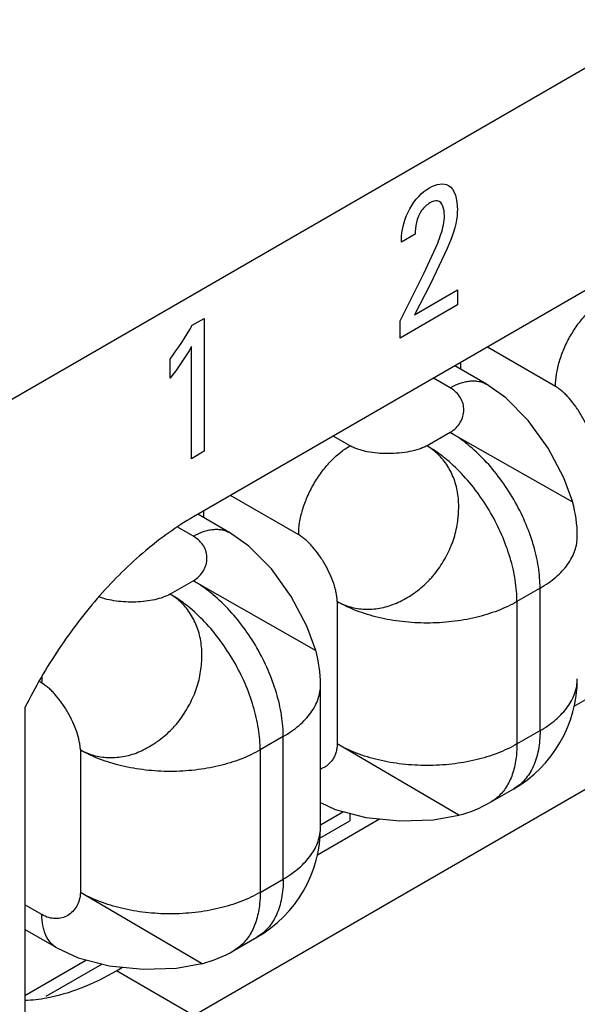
# Model space of a CAD drawing. Header units: inches. Extents: x 0 to 34, y 0 to 22.
# Tile 23 of 111: x 4.37 to 4.485, y 16.59 to 16.794. Entities that reach past the tile are written whole.
import ezdxf

# ---------------------------------------------------------------- set-up
doc = ezdxf.new("R2010")
doc.units = ezdxf.units.IN
doc.header["$LTSCALE"] = 1.87
doc.header["$MEASUREMENT"] = 0
doc.layers.get('0').update_dxf_attribs({"linetype": 'CONTINUOUS'})
doc.layers.add('02___PRT_ALL_AXES', color=7, linetype='CONTINUOUS')
doc.layers.add('ARTWORK', color=7, linetype='CONTINUOUS')

msp = doc.modelspace()

# ---------------------------------------------------------------- linework, layer by layer
at = {"color": 3, "linetype": 'CONTINUOUS'}
msp.add_line((4.0434339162, 16.5278271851), (5.6612800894, 17.4619512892), dxfattribs=at)
at = {"color": 7, "linetype": 'CONTINUOUS'}
for p, q in [((4.4802716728, 16.7178802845), (4.4662039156, 16.7260028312)), ((4.4606494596, 16.7227957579), (4.4606494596, 16.721421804)), ((4.4660281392, 16.7183162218), (4.4594596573, 16.7221087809)), ((4.4585281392, 16.7175728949), (4.4550659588, 16.7195719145)), ((4.4585281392, 16.7083867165), (4.4537551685, 16.705630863)), ((4.4585281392, 16.7083867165), (4.4838035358, 16.6940245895)), ((4.4378452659, 16.705630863), (4.4343830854, 16.7076298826)), ((4.4272386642, 16.68725969), (4.413170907, 16.6953822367)), ((4.407616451, 16.6921751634), (4.407616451, 16.6908012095)), ((4.4129951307, 16.6876956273), (4.4064266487, 16.6914881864)), ((4.4054951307, 16.6869523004), (4.4023830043, 16.6887492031)), ((4.4054951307, 16.677766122), (4.4007221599, 16.6750102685)), ((4.4054951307, 16.677766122), (4.4307705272, 16.663403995)), ((4.4770896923, 16.6762371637), (4.4723167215, 16.6734813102)), ((4.4770896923, 16.6468442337), (4.4770896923, 16.6762371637)), ((4.4351936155, 16.6734813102), (4.4351936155, 16.6440883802)), ((4.4723167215, 16.6734813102), (4.4723167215, 16.6440883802)), ((4.3742056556, 16.6566390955), (4.3737870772, 16.6568807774)), ((4.4317451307, 16.6269408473), (4.4317451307, 16.6563337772)), ((4.4240566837, 16.6456165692), (4.4192837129, 16.6428607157)), ((4.4240566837, 16.6162236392), (4.4240566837, 16.6456165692)), ((4.4723167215, 16.6440883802), (4.4770896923, 16.6468442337)), ((4.4602762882, 16.6293784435), (4.4351936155, 16.6440883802)), ((4.3821606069, 16.6428607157), (4.3821606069, 16.6134677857)), ((4.4192837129, 16.6428607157), (4.4192837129, 16.6134677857)), ((4.4668808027, 16.6320727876), (4.4716537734, 16.6348286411)), ((4.4317451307, 16.6274038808), (4.4364728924, 16.6301336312)), ((4.4377971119, 16.629783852), (4.4377971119, 16.6282258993)), ((4.4314848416, 16.6245812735), (4.4377971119, 16.6282258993)), ((4.4192837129, 16.6134677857), (4.4240566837, 16.6162236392)), ((4.4071662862, 16.5987914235), (4.3821606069, 16.6134677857)), ((4.3742056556, 16.6088755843), (4.3707218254, 16.6108871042)), ((4.3773118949, 16.6020095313), (4.3707218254, 16.6058145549)), ((4.4138477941, 16.6014521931), (4.4186207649, 16.6042080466)), ((4.3707218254, 16.5921697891), (4.383440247, 16.5995132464)), ((4.375121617, 16.592037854), (4.3866183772, 16.5986759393))]:
    msp.add_line(p, q, dxfattribs=at)
for points in [[(4.4838179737, 16.6939881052), (4.4819856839, 16.6989989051), (4.4787536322, 16.7051130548), (4.474636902, 16.7108469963), (4.4699963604, 16.7155244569), (4.4660198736, 16.7183209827)], [(4.4307849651, 16.6633675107), (4.4289526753, 16.6683783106), (4.4257206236, 16.6744924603), (4.4216038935, 16.6802264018), (4.4169633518, 16.6849038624), (4.4129868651, 16.6877003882)], [(4.4317451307, 16.63198132), (4.4347410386, 16.6305910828), (4.4411129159, 16.628908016), (4.4481397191, 16.6282074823), (4.4550532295, 16.6284664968), (4.4602790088, 16.6293790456)], [(4.3773032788, 16.6020145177), (4.3817188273, 16.59996677), (4.3880992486, 16.5982857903)], [(4.3880992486, 16.5982857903), (4.3951205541, 16.5975896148), (4.4020230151, 16.5978482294), (4.4072745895, 16.5987662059)]]:
    msp.add_lwpolyline(points, dxfattribs=at)
for centre, radius, start, end in [((4.4585281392, 16.6869543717), 0.02625, 0.0007993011, 15.6707252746), ((4.4054951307, 16.6563337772), 0.02625, 0.0007993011, 15.6707252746), ((4.3891524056, 16.6566323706), 0.0149467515, 175.5798583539, 179.9742212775), ((4.4585274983, 16.6575618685), 0.0262506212, 300.0012764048, 359.9990687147), ((4.4537403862, 16.654841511), 0.0262885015, 284.3520621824, 299.9903507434), ((4.4054944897, 16.626941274), 0.0262506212, 300.0012764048, 359.9990687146), ((4.4007221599, 16.6241849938), 0.02625, 284.3292316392, 300.0015984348)]:
    msp.add_arc(centre, radius, start, end, dxfattribs=at)
for points, knots in [([(4.4802716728, 16.7178802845), (4.4802716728, 16.718718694), (4.4804252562, 16.7204633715), (4.4810374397, 16.7230954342), (4.4820181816, 16.7257615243), (4.4833307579, 16.7283614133), (4.4849260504, 16.7307980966), (4.4867446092, 16.7329805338), (4.4887179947, 16.7348268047), (4.4901521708, 16.7358322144), (4.4908782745, 16.7362514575)], [0, 0, 0, 0, 0.1141515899, 0.237320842, 0.3669697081, 0.4999939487, 0.6330190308, 0.7626703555, 0.8858434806, 1, 1, 1, 1]), ([(4.4585281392, 16.7175728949), (4.4591856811, 16.7179525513), (4.4601951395, 16.7184332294), (4.461579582, 16.7188374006), (4.4625623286, 16.7190030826), (4.4635080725, 16.7190366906), (4.4644078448, 16.7189376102), (4.4652520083, 16.7187054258), (4.4657739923, 16.7184622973), (4.4660198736, 16.7183209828)], [0, 0, 0, 0, 0.2892413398, 0.4225061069, 0.5484801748, 0.6678888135, 0.7818781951, 0.8919654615, 1, 1, 1, 1]), ([(4.4585281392, 16.7083867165), (4.4589666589, 16.7086575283), (4.4597575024, 16.709273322), (4.4606561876, 16.7104189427), (4.4612054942, 16.7116824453), (4.4613993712, 16.7130042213), (4.4612317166, 16.7143253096), (4.4606952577, 16.7155847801), (4.459785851, 16.7167184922), (4.4589776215, 16.7173133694), (4.4585281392, 16.7175728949)], [0, 0, 0, 0, 0.1375004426, 0.2645141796, 0.3845968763, 0.5009326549, 0.6166937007, 0.7354599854, 0.8615326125, 1, 1, 1, 1]), ([(4.4882266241, 16.7041019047), (4.4882237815, 16.7043892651), (4.488183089, 16.7049845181), (4.4880367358, 16.7058959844), (4.487809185, 16.7068479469), (4.4873984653, 16.7081796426), (4.4867158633, 16.7098664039), (4.485692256, 16.7118421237), (4.4844982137, 16.7137172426), (4.4833829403, 16.7151496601), (4.4824378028, 16.7161665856), (4.4817290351, 16.7168344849), (4.481014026, 16.7174103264), (4.4805190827, 16.717737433), (4.4802716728, 16.7178802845)], [0, 0, 0, 0, 0.0525645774, 0.1089055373, 0.1686849, 0.2314451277, 0.3636744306, 0.5008698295, 0.6379291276, 0.7697675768, 0.8322548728, 0.8917259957, 0.9477437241, 1, 1, 1, 1]), ([(4.4770896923, 16.6762371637), (4.4770896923, 16.6769546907), (4.4770255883, 16.6784234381), (4.4766587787, 16.6814551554), (4.4757494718, 16.6853643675), (4.4740331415, 16.6900291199), (4.4717363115, 16.6945791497), (4.4689442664, 16.6988433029), (4.4657625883, 16.702662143), (4.4628317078, 16.7054043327), (4.4603895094, 16.7072379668), (4.4591495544, 16.7080279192), (4.4585281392, 16.7083867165)], [0, 0, 0, 0, 0.0558151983, 0.1142077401, 0.2373722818, 0.3669911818, 0.4999939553, 0.6329975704, 0.762618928, 0.8857873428, 0.9441822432, 1, 1, 1, 1]), ([(4.4272386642, 16.68725969), (4.4272386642, 16.6880980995), (4.4273922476, 16.689842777), (4.4280044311, 16.6924748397), (4.428985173, 16.6951409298), (4.4302977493, 16.6977408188), (4.4318930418, 16.7001775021), (4.4337116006, 16.7023599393), (4.4356849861, 16.7042062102), (4.4371191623, 16.7052116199), (4.4378452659, 16.705630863)], [0, 0, 0, 0, 0.1141515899, 0.237320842, 0.3669697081, 0.4999939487, 0.6330190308, 0.7626703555, 0.8858434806, 1, 1, 1, 1]), ([(4.4351936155, 16.6734813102), (4.4356188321, 16.6732414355), (4.4365035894, 16.6728143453), (4.4383792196, 16.6721778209), (4.4408956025, 16.6717972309), (4.4440138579, 16.672015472), (4.446591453, 16.6727501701), (4.448585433, 16.673666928), (4.4500553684, 16.6745119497), (4.4514801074, 16.6754862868), (4.4528502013, 16.6765786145), (4.4539227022, 16.6775903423), (4.4547274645, 16.6784625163), (4.4554962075, 16.6793790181), (4.4563852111, 16.680591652), (4.4573410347, 16.6821262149), (4.4581947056, 16.683719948), (4.4588014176, 16.6850959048), (4.4592099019, 16.6862202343), (4.4595604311, 16.6873539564), (4.4598950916, 16.6887899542), (4.4601096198, 16.6902399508), (4.4602181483, 16.6913953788), (4.4602856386, 16.6925337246), (4.4602886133, 16.6939394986), (4.4600949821, 16.696124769), (4.459565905, 16.698227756), (4.4587334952, 16.7001682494), (4.4579779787, 16.701511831), (4.4570930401, 16.7027426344), (4.4560852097, 16.7038470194), (4.4549721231, 16.7048171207), (4.4541682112, 16.7053757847), (4.4537551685, 16.705630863)], [0, 0, 0, 0, 0.0278921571, 0.0559491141, 0.1129406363, 0.1719131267, 0.2332701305, 0.2648798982, 0.2971352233, 0.3300164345, 0.3634041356, 0.3971474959, 0.414130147, 0.4311812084, 0.4654674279, 0.4999273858, 0.5343915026, 0.5686810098, 0.5857311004, 0.6027111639, 0.6364529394, 0.6698496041, 0.6863715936, 0.7027434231, 0.7349898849, 0.7665786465, 0.827931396, 0.8577772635, 0.8870419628, 0.9158123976, 0.9441985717, 0.9722650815, 1, 1, 1, 1]), ([(4.4537551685, 16.705630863), (4.4534997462, 16.7054929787), (4.4529553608, 16.7052363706), (4.4517602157, 16.7047939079), (4.450100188, 16.7043774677), (4.4479736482, 16.7040795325), (4.4457551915, 16.7039744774), (4.4435426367, 16.7040651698), (4.4417522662, 16.7043096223), (4.4404050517, 16.7046160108), (4.4394757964, 16.7048937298), (4.4386219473, 16.7052236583), (4.4380923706, 16.7054881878), (4.4378452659, 16.705630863)], [0, 0, 0, 0, 0.0531359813, 0.1099676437, 0.2330963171, 0.3655140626, 0.5025065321, 0.639102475, 0.7703816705, 0.8326124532, 0.8918769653, 0.9477658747, 1, 1, 1, 1]), ([(4.4723167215, 16.6734813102), (4.4723167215, 16.6741988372), (4.4722526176, 16.6756675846), (4.471885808, 16.6786993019), (4.470976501, 16.682608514), (4.4692601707, 16.6872732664), (4.4669633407, 16.6918232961), (4.4641712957, 16.6960874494), (4.4609896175, 16.6999062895), (4.458058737, 16.7026484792), (4.4556165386, 16.7044821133), (4.4543765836, 16.7052720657), (4.4537551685, 16.705630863)], [0, 0, 0, 0, 0.0558151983, 0.1142077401, 0.2373722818, 0.3669911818, 0.4999939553, 0.6329975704, 0.762618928, 0.8857873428, 0.9441822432, 1, 1, 1, 1]), ([(4.4838035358, 16.6940245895), (4.4838045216, 16.6940235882), (4.4838074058, 16.6940204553), (4.483810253, 16.6940169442), (4.4838110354, 16.6940141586)], [0, 0, 0, 0, 0.3269034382, 1, 1, 1, 1]), ([(4.4054951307, 16.6869523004), (4.4061526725, 16.6873319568), (4.4071621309, 16.6878126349), (4.4085465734, 16.6882168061), (4.40952932, 16.6883824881), (4.4104750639, 16.6884160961), (4.4113748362, 16.6883170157), (4.4122189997, 16.6880848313), (4.4127409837, 16.6878417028), (4.412986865, 16.6877003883)], [0, 0, 0, 0, 0.2892413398, 0.4225061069, 0.5484801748, 0.6678888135, 0.7818781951, 0.8919654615, 1, 1, 1, 1]), ([(4.4054951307, 16.677766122), (4.4059336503, 16.6780369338), (4.4067244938, 16.6786527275), (4.407623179, 16.6797983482), (4.4081724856, 16.6810618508), (4.4083663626, 16.6823836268), (4.408198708, 16.6837047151), (4.4076622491, 16.6849641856), (4.4067528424, 16.6860978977), (4.405944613, 16.6866927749), (4.4054951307, 16.6869523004)], [0, 0, 0, 0, 0.1375004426, 0.2645141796, 0.3845968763, 0.5009326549, 0.6166937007, 0.7354599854, 0.8615326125, 1, 1, 1, 1]), ([(4.4351936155, 16.6734813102), (4.4351907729, 16.6737686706), (4.4351500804, 16.6743639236), (4.4350037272, 16.6752753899), (4.4347761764, 16.6762273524), (4.4343654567, 16.6775590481), (4.4336828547, 16.6792458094), (4.4326592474, 16.6812215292), (4.4314652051, 16.6830966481), (4.4303499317, 16.6845290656), (4.4294047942, 16.6855459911), (4.4286960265, 16.6862138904), (4.4279810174, 16.6867897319), (4.4274860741, 16.6871168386), (4.4272386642, 16.68725969)], [0, 0, 0, 0, 0.0525645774, 0.1089055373, 0.1686849, 0.2314451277, 0.3636744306, 0.5008698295, 0.6379291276, 0.7697675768, 0.8322548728, 0.8917259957, 0.9477437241, 1, 1, 1, 1]), ([(4.4770896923, 16.6762371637), (4.4776813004, 16.6765787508), (4.478807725, 16.6772931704), (4.4803484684, 16.6784852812), (4.4816813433, 16.6797610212), (4.4827924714, 16.6811079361), (4.4836707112, 16.6825141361), (4.4843062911, 16.6839671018), (4.4846919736, 16.6854519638), (4.4847780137, 16.6864573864), (4.484778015, 16.6869543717)], [0, 0, 0, 0, 0.14847539, 0.2894621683, 0.4227376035, 0.5486459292, 0.6679858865, 0.7819259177, 0.891984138, 1, 1, 1, 1]), ([(4.4240566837, 16.6456165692), (4.4240566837, 16.6463340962), (4.4239925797, 16.6478028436), (4.4236257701, 16.6508345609), (4.4227164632, 16.654743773), (4.4210001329, 16.6594085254), (4.4187033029, 16.6639585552), (4.4159112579, 16.6682227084), (4.4127295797, 16.6720415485), (4.4097986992, 16.6747837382), (4.4073565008, 16.6766173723), (4.4061165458, 16.6774073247), (4.4054951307, 16.677766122)], [0, 0, 0, 0, 0.0558151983, 0.1142077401, 0.2373722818, 0.3669911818, 0.4999939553, 0.6329975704, 0.762618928, 0.8857873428, 0.9441822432, 1, 1, 1, 1]), ([(4.3821606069, 16.6428607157), (4.382588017, 16.6426305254), (4.3834737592, 16.6422136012), (4.3848703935, 16.6417346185), (4.3863306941, 16.6414139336), (4.387839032, 16.6412628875), (4.3893803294, 16.6412803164), (4.3914770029, 16.6415295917), (4.3935627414, 16.6421228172), (4.39555202, 16.6430476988), (4.3967679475, 16.643753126), (4.3977200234, 16.6443807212), (4.3986663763, 16.6450524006), (4.3998148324, 16.6459631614), (4.4008911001, 16.6469709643), (4.4016976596, 16.647841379), (4.4024671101, 16.6487572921), (4.4033553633, 16.6499706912), (4.4043087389, 16.651506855), (4.4051597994, 16.6531019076), (4.4057654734, 16.6544781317), (4.4061748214, 16.6556021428), (4.4065277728, 16.6567351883), (4.4068677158, 16.6581698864), (4.4071286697, 16.6599026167), (4.407260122, 16.6616236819), (4.4072569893, 16.6633192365), (4.4070539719, 16.6655045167), (4.406401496, 16.6681042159), (4.4050314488, 16.6709139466), (4.4034437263, 16.6729030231), (4.4019547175, 16.6742092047), (4.4011424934, 16.6747619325), (4.4007221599, 16.6750102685)], [0, 0, 0, 0, 0.0277347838, 0.0558009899, 0.0841866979, 0.1129565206, 0.1422204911, 0.172065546, 0.2334165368, 0.2650044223, 0.2972500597, 0.3136215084, 0.3301431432, 0.3635391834, 0.3972804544, 0.4142603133, 0.4313102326, 0.4655995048, 0.5000635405, 0.5345235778, 0.568810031, 0.5858612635, 0.6028441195, 0.6365879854, 0.6699763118, 0.7028582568, 0.7351144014, 0.7667250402, 0.8280838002, 0.887057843, 0.9440504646, 0.9721077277, 1, 1, 1, 1]), ([(4.4007221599, 16.6750102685), (4.4002548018, 16.6747465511), (4.3992052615, 16.6742939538), (4.3974825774, 16.6738192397), (4.3955823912, 16.6735057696), (4.393578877, 16.6733551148), (4.3915463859, 16.6733681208), (4.3895598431, 16.6735454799), (4.3876943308, 16.6738872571), (4.3865194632, 16.6742430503), (4.3859743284, 16.6744574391)], [0, 0, 0, 0, 0.1065374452, 0.2255834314, 0.3540861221, 0.4882610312, 0.6240109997, 0.7571692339, 0.8837051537, 1, 1, 1, 1]), ([(4.4192837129, 16.6428607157), (4.4192837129, 16.6435782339), (4.4192196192, 16.6450469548), (4.4188528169, 16.6480786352), (4.4179435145, 16.6519878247), (4.4162272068, 16.6566525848), (4.41393037, 16.6612026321), (4.4111383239, 16.665466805), (4.4079566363, 16.6692856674), (4.4050257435, 16.6720278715), (4.4025835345, 16.6738615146), (4.4013435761, 16.6746514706), (4.4007221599, 16.6750102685)], [0, 0, 0, 0, 0.0558145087, 0.1142056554, 0.2373693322, 0.3669887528, 0.4999918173, 0.6329960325, 0.7626178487, 0.8857869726, 0.9441821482, 1, 1, 1, 1]), ([(4.4723167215, 16.6734813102), (4.4716953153, 16.6731225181), (4.4703912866, 16.6724436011), (4.4675823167, 16.6712453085), (4.463742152, 16.6700780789), (4.4588441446, 16.6692319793), (4.4537552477, 16.6689460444), (4.4486663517, 16.6692319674), (4.4437683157, 16.6700780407), (4.4399281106, 16.6712452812), (4.4371190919, 16.6724435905), (4.4358150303, 16.673122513), (4.4351936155, 16.6734813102)], [0, 0, 0, 0, 0.0558165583, 0.1142093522, 0.2373751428, 0.3669952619, 0.4999978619, 0.6330007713, 0.7626208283, 0.8857881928, 0.9441826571, 1, 1, 1, 1]), ([(4.4307705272, 16.663403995), (4.430771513, 16.6634029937), (4.4307743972, 16.6633998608), (4.4307772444, 16.6633963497), (4.4307780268, 16.6633935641)], [0, 0, 0, 0, 0.3269034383, 1, 1, 1, 1]), ([(4.4770896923, 16.6468442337), (4.4776813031, 16.6471858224), (4.4788077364, 16.6479002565), (4.4803484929, 16.6490923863), (4.4816813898, 16.6503681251), (4.4827925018, 16.6517150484), (4.4836707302, 16.6531212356), (4.4843062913, 16.654574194), (4.4846919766, 16.6560590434), (4.4847780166, 16.6570644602), (4.4847780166, 16.6575614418)], [0, 0, 0, 0, 0.1484760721, 0.289465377, 0.4227425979, 0.5486497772, 0.6679882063, 0.7819272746, 0.8919849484, 1, 1, 1, 1]), ([(4.3821606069, 16.6428607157), (4.3821522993, 16.6431508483), (4.3821023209, 16.6437505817), (4.3818879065, 16.6450068), (4.3814185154, 16.6466526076), (4.3806132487, 16.6486431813), (4.3795949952, 16.6506169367), (4.3784101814, 16.6524877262), (4.3773033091, 16.6539160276), (4.3763643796, 16.654929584), (4.3756592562, 16.6555955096), (4.3749466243, 16.6561700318), (4.374452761, 16.6564964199), (4.3742056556, 16.6566390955)], [0, 0, 0, 0, 0.0531341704, 0.1099644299, 0.2330913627, 0.3655085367, 0.5025013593, 0.6390983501, 0.7703790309, 0.832610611, 0.8918758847, 0.9477654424, 1, 1, 1, 1]), ([(4.4240566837, 16.6456165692), (4.4246482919, 16.6459581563), (4.4257747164, 16.6466725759), (4.4273154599, 16.6478646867), (4.4286483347, 16.6491404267), (4.4297594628, 16.6504873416), (4.4306377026, 16.6518935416), (4.4312732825, 16.6533465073), (4.431658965, 16.6548313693), (4.4317450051, 16.6558367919), (4.4317450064, 16.6563337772)], [0, 0, 0, 0, 0.14847539, 0.2894621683, 0.4227376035, 0.5486459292, 0.6679858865, 0.7819259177, 0.891984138, 1, 1, 1, 1]), ([(4.4770896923, 16.6468442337), (4.4770896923, 16.6461611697), (4.4770342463, 16.6448286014), (4.476772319, 16.6428984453), (4.4763340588, 16.6411064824), (4.4757233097, 16.6394709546), (4.4749447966, 16.6380074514), (4.4740044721, 16.636730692), (4.4729115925, 16.6356543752), (4.4720840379, 16.6350772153), (4.4716537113, 16.6348287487)], [0, 0, 0, 0, 0.1484787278, 0.2894677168, 0.4227442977, 0.5486527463, 0.6679919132, 0.7819303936, 0.8919865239, 1, 1, 1, 1]), ([(4.4351936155, 16.6440883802), (4.4351904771, 16.6437747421), (4.4351435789, 16.6431640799), (4.4349470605, 16.6422900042), (4.4346372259, 16.6414934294), (4.434224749, 16.6407812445), (4.4337203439, 16.6401599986), (4.4331346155, 16.6396362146), (4.4324784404, 16.6392164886), (4.4320024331, 16.6390110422), (4.431758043, 16.6389281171)], [0, 0, 0, 0, 0.1422133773, 0.2766142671, 0.4048031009, 0.5282445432, 0.6482758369, 0.7661320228, 0.8829861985, 1, 1, 1, 1]), ([(4.4723167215, 16.6440883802), (4.4716953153, 16.6437295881), (4.4703912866, 16.6430506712), (4.4675823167, 16.6418523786), (4.463742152, 16.6406851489), (4.4588441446, 16.6398390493), (4.4537552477, 16.6395531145), (4.4486663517, 16.6398390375), (4.4437683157, 16.6406851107), (4.4399281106, 16.6418523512), (4.4371190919, 16.6430506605), (4.4358150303, 16.643729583), (4.4351936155, 16.6440883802)], [0, 0, 0, 0, 0.0558165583, 0.1142093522, 0.2373751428, 0.3669952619, 0.4999978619, 0.6330007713, 0.7626208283, 0.8857881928, 0.9441826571, 1, 1, 1, 1]), ([(4.4723167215, 16.6440883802), (4.4723167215, 16.6433031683), (4.4722269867, 16.6414268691), (4.4717070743, 16.6385966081), (4.4709243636, 16.6366495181), (4.4704430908, 16.635786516)], [0, 0, 0, 0, 0.2742373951, 0.6548937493, 1, 1, 1, 1]), ([(4.4192837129, 16.6428607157), (4.4186622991, 16.6425019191), (4.4173582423, 16.6418229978), (4.4145492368, 16.6406246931), (4.4107090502, 16.6394574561), (4.4058110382, 16.6386113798), (4.4007221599, 16.638325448), (4.3956332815, 16.6386113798), (4.3907352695, 16.6394574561), (4.386895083, 16.6406246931), (4.3840860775, 16.6418229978), (4.3827820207, 16.6425019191), (4.3821606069, 16.6428607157)], [0, 0, 0, 0, 0.0558172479, 0.114211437, 0.2373780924, 0.3669976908, 0.5, 0.6330023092, 0.7626219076, 0.885788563, 0.9441827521, 1, 1, 1, 1]), ([(4.4704430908, 16.635786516), (4.470222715, 16.6353913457), (4.4697436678, 16.6346389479), (4.4688989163, 16.6336260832), (4.4679476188, 16.6327595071), (4.4672445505, 16.6322829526), (4.4668807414, 16.6320728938)], [0, 0, 0, 0, 0.2607514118, 0.5125079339, 0.7579020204, 1, 1, 1, 1]), ([(4.4240566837, 16.6162236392), (4.4246482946, 16.6165652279), (4.4257747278, 16.617279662), (4.4273154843, 16.6184717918), (4.4286483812, 16.6197475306), (4.4297594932, 16.6210944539), (4.4306377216, 16.6225006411), (4.4312732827, 16.6239535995), (4.4316589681, 16.6254384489), (4.431745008, 16.6264438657), (4.431745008, 16.6269408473)], [0, 0, 0, 0, 0.1484760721, 0.289465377, 0.4227425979, 0.5486497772, 0.6679882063, 0.7819272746, 0.8919849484, 1, 1, 1, 1]), ([(4.4240566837, 16.6162236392), (4.4240566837, 16.6155405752), (4.4240012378, 16.6142080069), (4.4237393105, 16.6122778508), (4.4233010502, 16.6104858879), (4.4226903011, 16.6088503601), (4.421911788, 16.6073868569), (4.4209714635, 16.6061100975), (4.419878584, 16.6050337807), (4.4190510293, 16.6044566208), (4.4186207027, 16.6042081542)], [0, 0, 0, 0, 0.1484787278, 0.2894677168, 0.4227442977, 0.5486527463, 0.6679919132, 0.7819303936, 0.8919865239, 1, 1, 1, 1]), ([(4.3821606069, 16.6134677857), (4.3821453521, 16.6129526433), (4.3820075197, 16.611959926), (4.3814647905, 16.6106089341), (4.3806452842, 16.6095015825), (4.3795975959, 16.6086729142), (4.3783697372, 16.6081576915), (4.3770108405, 16.6079926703), (4.3755743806, 16.6082134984), (4.3746551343, 16.6086160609), (4.3742056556, 16.6088755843)], [0, 0, 0, 0, 0.1375007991, 0.2645119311, 0.3845904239, 0.5009220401, 0.6166806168, 0.7354474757, 0.8615244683, 1, 1, 1, 1]), ([(4.4192837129, 16.6134677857), (4.4186622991, 16.6131089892), (4.4173582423, 16.6124300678), (4.4145492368, 16.6112317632), (4.4107090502, 16.6100645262), (4.4058110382, 16.6092184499), (4.4007221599, 16.608932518), (4.3956332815, 16.6092184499), (4.3907352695, 16.6100645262), (4.386895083, 16.6112317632), (4.3840860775, 16.6124300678), (4.3827820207, 16.6131089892), (4.3821606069, 16.6134677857)], [0, 0, 0, 0, 0.0558172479, 0.114211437, 0.2373780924, 0.3669976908, 0.5, 0.6330023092, 0.7626219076, 0.885788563, 0.9441827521, 1, 1, 1, 1]), ([(4.4192837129, 16.6134677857), (4.4192837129, 16.6126822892), (4.4191939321, 16.6108053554), (4.4186736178, 16.6079741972), (4.417890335, 16.6060266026), (4.4174087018, 16.6051634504)], [0, 0, 0, 0, 0.2742469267, 0.6548997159, 1, 1, 1, 1]), ([(4.3773032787, 16.6020145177), (4.3770579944, 16.602156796), (4.3765865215, 16.6024872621), (4.3759634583, 16.6031021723), (4.3754278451, 16.6038317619), (4.374984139, 16.6046674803), (4.3746362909, 16.6056012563), (4.37429412, 16.6070020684), (4.3742056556, 16.608116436), (4.3742056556, 16.6088755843)], [0, 0, 0, 0, 0.1080373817, 0.2181270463, 0.3321180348, 0.451527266, 0.5775008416, 0.7107640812, 1, 1, 1, 1]), ([(4.4174087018, 16.6051634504), (4.4171883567, 16.6047685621), (4.4167094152, 16.6040166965), (4.4158649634, 16.6030045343), (4.4149140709, 16.6021385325), (4.4142113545, 16.601662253), (4.413847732, 16.6014523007)], [0, 0, 0, 0, 0.2607423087, 0.5124968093, 0.7578945, 1, 1, 1, 1]), ([(4.4072496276, 16.5987594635), (4.4072462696, 16.5987586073), (4.4072364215, 16.5987605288), (4.4072192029, 16.5987662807), (4.4071948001, 16.5987770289), (4.4071765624, 16.5987861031), (4.4071662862, 16.5987914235)], [0, 0, 0, 0, 0.1156110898, 0.3191931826, 0.6139520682, 1, 1, 1, 1])]:
    msp.add_open_spline(points, degree=3, knots=knots, dxfattribs=at)
at = {"layer": '02___PRT_ALL_AXES', "color": 3, "linetype": 'CONTINUOUS'}
for p, q in [((4.5634583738, 16.7821563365), (4.4054968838, 16.6909513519)), ((4.4054968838, 16.588076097), (4.5634583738, 16.6792810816)), ((4.3707218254, 16.6515835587), (4.3707218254, 16.5872865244))]:
    msp.add_line(p, q, dxfattribs=at)
at = {"layer": '02___PRT_ALL_AXES', "color": 7, "linetype": 'CONTINUOUS'}
for p, q in [((4.4841493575, 16.6518614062), (4.4969451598, 16.6592495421)), ((4.4311163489, 16.6212408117), (4.4439121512, 16.6286289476)), ((4.3895869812, 16.5972622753), (4.3908818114, 16.598009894)), ((4.4054968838, 16.588076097), (4.3895869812, 16.5972622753))]:
    msp.add_line(p, q, dxfattribs=at)
at = {"layer": '02___PRT_ALL_AXES', "color": 3, "linetype": 'CONTINUOUS'}
msp.add_open_spline([(4.4054968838, 16.6909513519), (4.4019994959, 16.6889320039), (4.395119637, 16.6839794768), (4.3858247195, 16.674775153), (4.3774794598, 16.6638696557), (4.3728040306, 16.6557887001), (4.3707218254, 16.6515835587)], degree=3, knots=[0, 0, 0, 0, 0.2277567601, 0.4751789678, 0.7353646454, 1, 1, 1, 1], dxfattribs=at)
at = {"layer": '02___PRT_ALL_AXES', "color": 7, "linetype": 'CONTINUOUS'}
msp.add_open_spline([(4.3707014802, 16.5912090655), (4.3722162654, 16.5912650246), (4.3761794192, 16.5917268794), (4.3826089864, 16.5936356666), (4.387254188, 16.5959153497), (4.3895869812, 16.5972622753)], degree=3, knots=[0, 0, 0, 0, 0.2273403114, 0.5959995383, 1, 1, 1, 1], dxfattribs=at)
at = {"layer": 'ARTWORK', "color": 40, "linetype": 'CONTINUOUS'}
for p, q in [((4.4512842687, 16.749262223), (4.4484484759, 16.7476248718)), ((4.4530645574, 16.7411567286), (4.4559526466, 16.7474688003)), ((4.4578979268, 16.7463313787), (4.454442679, 16.7390293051)), ((4.4481781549, 16.7313919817), (4.4530645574, 16.7411567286)), ((4.454442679, 16.7390293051), (4.4511789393, 16.7326559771)), ((4.4511789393, 16.7326559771), (4.4600546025, 16.7377806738)), ((4.4600546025, 16.7377806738), (4.4600546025, 16.7346967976)), ((4.4600546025, 16.7346967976), (4.4481781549, 16.7278394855)), ((4.4052744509, 16.7305101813), (4.4077205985, 16.7319225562)), ((4.4077205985, 16.7319225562), (4.4077205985, 16.7044797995)), ((4.4481781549, 16.7278394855), (4.4481781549, 16.7313919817)), ((4.4050873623, 16.7029594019), (4.4050873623, 16.7260808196)), ((4.4006708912, 16.7195649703), (4.4006708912, 16.7235308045)), ((4.4077205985, 16.7044797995), (4.4050873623, 16.7029594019))]:
    msp.add_line(p, q, dxfattribs=at)
for points in [[(4.4501764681, 16.7545539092), (4.4511767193, 16.7563630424), (4.4527631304, 16.7579967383), (4.454225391, 16.7588410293)], [(4.4006708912, 16.7235308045), (4.4023258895, 16.7257364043), (4.4039193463, 16.7280646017), (4.4052744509, 16.7305101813)], [(4.4050873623, 16.7260808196), (4.4037999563, 16.7237795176), (4.4022770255, 16.7215867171), (4.4006708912, 16.7195649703)]]:
    msp.add_open_spline(points, degree=3, dxfattribs=at)
for points, knots in [([(4.454225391, 16.7588410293), (4.4556417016, 16.7596587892), (4.4591711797, 16.7602567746), (4.4600015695, 16.7564473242), (4.4600015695, 16.7542954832)], [0, 0, 0, 0, 0.431812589, 1, 1, 1, 1]), ([(4.4543373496, 16.7557461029), (4.4537314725, 16.755396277), (4.4517167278, 16.7536500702), (4.4512842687, 16.7507270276), (4.4512842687, 16.749262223)], [0, 0, 0, 0, 0.323224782, 1, 1, 1, 1]), ([(4.4573307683, 16.7530655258), (4.4573307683, 16.7544745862), (4.456771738, 16.756656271), (4.454888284, 16.7560642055), (4.4543373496, 16.7557461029)], [0, 0, 0, 0, 0.6889582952, 1, 1, 1, 1]), ([(4.4484484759, 16.7476248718), (4.4484564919, 16.748030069), (4.4485205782, 16.7501583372), (4.4491778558, 16.752723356), (4.4501764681, 16.7545539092)], [0, 0, 0, 0, 0.1904174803, 1, 1, 1, 1]), ([(4.4559526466, 16.7474688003), (4.4561916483, 16.7480814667), (4.4569076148, 16.7499714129), (4.4573307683, 16.7519169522), (4.4573307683, 16.7530655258)], [0, 0, 0, 0, 0.3234274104, 1, 1, 1, 1]), ([(4.4600015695, 16.7542954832), (4.4600015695, 16.7538757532), (4.4599728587, 16.7514287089), (4.4588200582, 16.748550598), (4.4578979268, 16.7463313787)], [0, 0, 0, 0, 0.1738398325, 1, 1, 1, 1])]:
    msp.add_open_spline(points, degree=3, knots=knots, dxfattribs=at)

doc.saveas('drawing.dxf')
